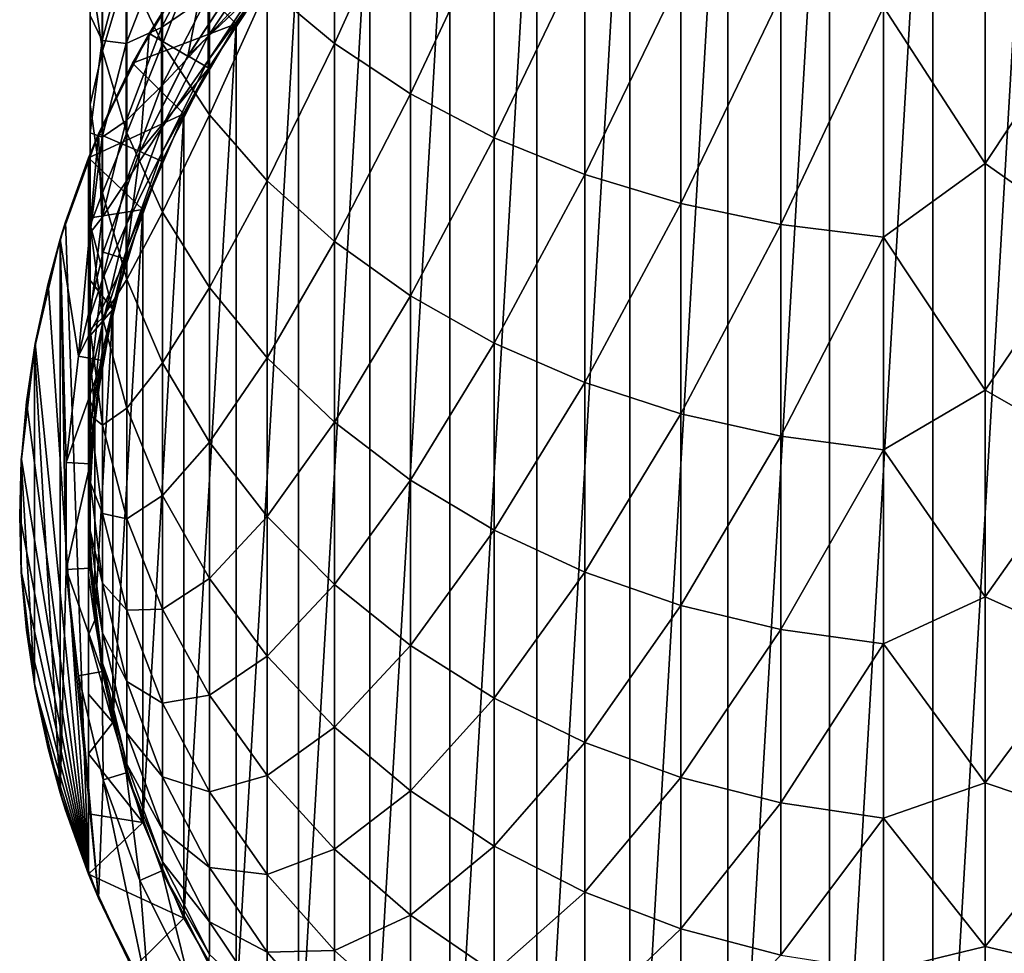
# Model space of a CAD drawing. Header units: metres. Extents: x -109 to 109, y -315 to 32.
# Tile 2 of 256: x -14 to 0, y -307 to -294. Entities that reach past the tile are written whole.
import ezdxf

# ---------------------------------------------------------------- set-up
doc = ezdxf.new("R2010")
doc.units = ezdxf.units.M
doc.layers.add('solid_K244242000C74_AAA', color=7, linetype='CONTINUOUS')

msp = doc.modelspace()

# ---------------------------------------------------------------- linework, layer by layer
at = {"layer": 'solid_K244242000C74_AAA'}
for points in [[(-0.755979, -288.022675, 275.800659), (-0.755979, -313.978668, 275.800659), (-2.257326, -313.803162, 275.800659)], [(-2.257326, -288.198151, 275.800659), (-0.755979, -288.022675, 275.800659), (-2.257326, -313.803162, 275.800659)], [(0.755979, -288.022675, 275.800659), (0.755979, -313.978668, 275.800659), (-0.755979, -313.978668, 275.800659)], [(-0.755979, -288.022675, 275.800659), (0.755979, -288.022675, 275.800659), (-0.755979, -313.978668, 275.800659)], [(-2.257326, -288.198151, 275.800659), (-2.257326, -313.803162, 275.800659), (-3.728525, -313.454498, 275.800659)], [(-3.728525, -288.546844, 275.800659), (-2.257326, -288.198151, 275.800659), (-3.728525, -313.454498, 275.800659)], [(-3.728525, -288.546844, 275.800659), (-3.728525, -313.454498, 275.800659), (-5.148944, -312.9375, 275.800659)], [(-5.148944, -289.063812, 275.800659), (-3.728525, -288.546844, 275.800659), (-5.148944, -312.9375, 275.800659)], [(-5.148944, -289.063812, 275.800659), (-5.148944, -312.9375, 275.800659), (-6.500063, -312.258942, 275.800659)], [(-6.500063, -289.742371, 275.800659), (-5.148944, -289.063812, 275.800659), (-6.500063, -312.258942, 275.800659)], [(-6.500063, -289.742371, 275.800659), (-6.500063, -312.258942, 275.800659), (-7.762985, -311.428314, 275.800659)], [(-7.762985, -290.572998, 275.800659), (-6.500063, -289.742371, 275.800659), (-7.762985, -311.428314, 275.800659)], [(-7.762985, -290.572998, 275.800659), (-7.762985, -311.428314, 275.800659), (-8.921181, -310.456482, 275.800659)], [(-8.921181, -291.544861, 275.800659), (-7.762985, -290.572998, 275.800659), (-8.921181, -310.456482, 275.800659)], [(-10.41132, -293.325226, 347.825226), (-9.436111, -294.143433, 348.643433), (-9.436111, -291.033203, 351.518494)], [(-9.436111, -291.033203, 351.518494), (-9.436111, -294.143433, 348.643433), (-8.333041, -291.706024, 352.306274)], [(-12.447337, -293.070587, 342.161377), (-11.927203, -294.151184, 343.08429), (-11.927203, -291.477081, 345.977081)], [(-11.927203, -291.477081, 345.977081), (-11.927203, -294.151184, 343.08429), (-11.245451, -292.432404, 346.932404)], [(-8.921181, -291.544861, 275.800659), (-8.921181, -310.456482, 275.800659), (-9.958525, -309.356964, 275.800659)], [(-9.958525, -292.644379, 275.800659), (-8.921181, -291.544861, 275.800659), (-9.958525, -309.356964, 275.800659)], [(-9.436111, -294.143433, 348.643433), (-8.333041, -294.875977, 349.375977), (-8.333041, -291.706024, 352.306274)], [(-8.333041, -291.706024, 352.306274), (-8.333041, -294.875977, 349.375977), (-7.117056, -292.291016, 352.991211)], [(-12.976848, -293.033844, 337.40683), (-12.798806, -294.249603, 338.290131), (-12.798806, -291.951355, 341.205444)], [(-12.798806, -291.951355, 341.205444), (-12.798806, -294.249603, 338.290131), (-12.447337, -293.070587, 342.161377)], [(-8.333041, -294.875977, 349.375977), (-7.117056, -295.512909, 350.012909), (-7.117056, -292.291016, 352.991211)], [(-7.117056, -292.291016, 352.991211), (-7.117056, -295.512909, 350.012909), (-5.804632, -292.780273, 353.564056)], [(-11.927203, -294.151184, 343.08429), (-11.245451, -295.178497, 343.9617), (-11.245451, -292.432404, 346.932404)], [(-11.245451, -292.432404, 346.932404), (-11.245451, -295.178497, 343.9617), (-10.41132, -293.325226, 347.825226)], [(-1.471642, -293.61438, 354.54068), (0, -295.887238, 352.608398), (0, -292.338257, 355.706635)], [(1.509208, -293.611572, 354.537384), (0, -292.338257, 355.706635), (0, -295.887238, 352.608398)], [(-12.80538, -292.458679, 332.842163), (-12.80538, -294.099182, 329.912811), (-12.979049, -293.740417, 333.627625)], [(-12.458194, -292.786804, 329.244141), (-12.80538, -294.099182, 329.912811), (-12.80538, -292.458679, 332.842163)], [(-11.561482, -294.325745, 304.800659), (-11.229741, -292.640472, 304.800659), (-12.124412, -294.000793, 304.800659)], [(-11.580554, -293.133606, 276.378021), (-12.124412, -294.000793, 304.800659), (-11.229741, -292.640472, 304.800659)], [(-11.264376, -292.626312, 322.401062), (-11.942195, -293.913086, 322.819153), (-11.942195, -292.829712, 325.755737)], [(-11.264376, -292.626312, 322.401062), (-11.264376, -293.447113, 319.490753), (-11.942195, -293.913086, 322.819153)], [(-11.580554, -293.133606, 276.378021), (-9.958525, -292.644379, 275.800659), (-10.861359, -293.857086, 275.800659)], [(-11.561482, -294.325745, 304.800659), (-10.70826, -293.028503, 304.800659), (-11.229741, -292.640472, 304.800659)], [(-9.958525, -292.644379, 275.800659), (-9.958525, -309.356964, 275.800659), (-10.861359, -308.144226, 275.800659)], [(-10.861359, -293.857086, 275.800659), (-9.958525, -292.644379, 275.800659), (-10.861359, -308.144226, 275.800659)], [(-12.458194, -292.786804, 329.244141), (-12.458194, -294.144012, 326.30014), (-12.80538, -294.099182, 329.912811)], [(-11.942195, -292.829712, 325.755737), (-12.458194, -294.144012, 326.30014), (-12.458194, -292.786804, 329.244141)], [(-11.942195, -292.829712, 325.755737), (-11.942195, -293.913086, 322.819153), (-12.458194, -294.144012, 326.30014)], [(-10.433921, -292.787537, 316.327118), (-11.264376, -294.037018, 316.525024), (-11.264376, -293.447113, 319.490753)], [(-10.433921, -292.787537, 316.327118), (-10.433921, -293.131287, 313.422913), (-11.264376, -294.037018, 316.525024)], [(-7.117056, -295.512909, 350.012909), (-5.804632, -296.045624, 350.545624), (-5.804632, -292.780273, 353.564056)], [(-5.804632, -292.780273, 353.564056), (-5.804632, -296.045624, 350.545624), (-4.413554, -293.167175, 354.017059)], [(-12.979049, -293.740417, 333.627625), (-12.976848, -295.030701, 334.418304), (-12.976848, -293.033844, 337.40683)], [(-12.976848, -293.033844, 337.40683), (-12.976848, -295.030701, 334.418304), (-12.798806, -294.249603, 338.290131)], [(-12.798806, -294.249603, 338.290131), (-12.447337, -295.440369, 339.155304), (-12.447337, -293.070587, 342.161377)], [(-12.447337, -293.070587, 342.161377), (-12.447337, -295.440369, 339.155304), (-11.927203, -294.151184, 343.08429)], [(-12.36266, -294.430695, 276.378021), (-11.580554, -293.133606, 276.378021), (-10.861359, -293.857086, 275.800659)], [(-12.36266, -294.430695, 276.378021), (-12.124412, -294.000793, 304.800659), (-11.580554, -293.133606, 276.378021)], [(-11.561391, -294.325592, 301.800659), (-10.70826, -293.028503, 304.800659), (-11.561482, -294.325745, 304.800659)], [(-10.708258, -293.028473, 301.800659), (-11.561391, -294.325592, 301.800659), (-10.427602, -293.23761, 301.450653)], [(-10.708258, -293.028473, 301.800659), (-10.70826, -293.028503, 304.800659), (-11.561391, -294.325592, 301.800659)], [(-10.433921, -293.131287, 313.422913), (-11.264376, -294.392426, 313.522156), (-11.264376, -294.037018, 316.525024)], [(-10.433921, -293.131287, 313.422913), (-10.433921, -293.246094, 310.500671), (-11.264376, -294.392426, 313.522156)], [(-5.804632, -296.045624, 350.545624), (-4.413554, -296.466858, 350.966858), (-4.413554, -293.167175, 354.017059)], [(-4.413554, -293.167175, 354.017059), (-4.413554, -296.466858, 350.966858), (-2.96267, -293.446472, 354.344086)], [(-11.561391, -294.325592, 301.800659), (-11.25833, -294.500671, 301.450653), (-10.427602, -293.23761, 301.450653)], [(-10.433921, -293.246094, 310.500671), (-11.264376, -294.511139, 310.500671), (-11.264376, -294.392426, 313.522156)], [(-11.25833, -294.500671, 301.450653), (-11.264376, -294.511139, 310.500671), (-10.433921, -293.246094, 310.500671)], [(-10.427602, -293.23761, 301.450653), (-11.25833, -294.500671, 301.450653), (-10.433921, -293.246094, 310.500671)], [(-11.264376, -293.447113, 319.490753), (-11.942195, -294.762695, 319.80661), (-11.942195, -293.913086, 322.819153)], [(-11.264376, -293.447113, 319.490753), (-11.264376, -294.037018, 316.525024), (-11.942195, -294.762695, 319.80661)], [(-11.245451, -295.178497, 343.9617), (-10.41132, -296.138611, 344.781708), (-10.41132, -293.325226, 347.825226)], [(-10.41132, -293.325226, 347.825226), (-10.41132, -296.138611, 344.781708), (-9.436111, -294.143433, 348.643433)], [(-4.413554, -296.466858, 350.966858), (-2.96267, -296.770966, 351.270966), (-2.96267, -293.446472, 354.344086)], [(-2.96267, -293.446472, 354.344086), (-2.96267, -296.770966, 351.270966), (-1.471642, -293.61438, 354.54068)], [(-2.96267, -296.770966, 351.270966), (-1.471642, -296.953766, 351.453766), (-1.471642, -293.61438, 354.54068)], [(-1.471642, -293.61438, 354.54068), (-1.471642, -296.953766, 351.453766), (0, -295.887238, 352.608398)], [(1.509208, -293.611572, 354.537384), (0, -295.887238, 352.608398), (1.509208, -296.950714, 351.450714)], [(-12.979049, -293.740417, 333.627625), (-12.979049, -295.438599, 330.595306), (-12.976848, -295.030701, 334.418304)], [(-12.80538, -294.099182, 329.912811), (-12.979049, -295.438599, 330.595306), (-12.979049, -293.740417, 333.627625)], [(-12.36266, -294.430695, 276.378021), (-10.861359, -293.857086, 275.800659), (-11.617196, -295.166229, 275.800659)], [(-10.861359, -293.857086, 275.800659), (-10.861359, -308.144226, 275.800659), (-11.617196, -306.835114, 275.800659)], [(-11.617196, -295.166229, 275.800659), (-10.861359, -293.857086, 275.800659), (-11.617196, -306.835114, 275.800659)], [(-12.258121, -295.71286, 304.800659), (-12.124412, -294.000793, 304.800659), (-12.854957, -295.455414, 304.800659)], [(-12.36266, -294.430695, 276.378021), (-12.854957, -295.455414, 304.800659), (-12.124412, -294.000793, 304.800659)], [(-11.942195, -293.913086, 322.819153), (-12.458194, -295.266022, 323.258759), (-12.458194, -294.144012, 326.30014)], [(-11.942195, -293.913086, 322.819153), (-11.942195, -294.762695, 319.80661), (-12.458194, -295.266022, 323.258759)], [(-12.258121, -295.71286, 304.800659), (-11.561482, -294.325745, 304.800659), (-12.124412, -294.000793, 304.800659)], [(-12.80538, -294.099182, 329.912811), (-12.80538, -295.504791, 326.8638), (-12.979049, -295.438599, 330.595306)], [(-12.458194, -294.144012, 326.30014), (-12.80538, -295.504791, 326.8638), (-12.80538, -294.099182, 329.912811)], [(-12.458194, -294.144012, 326.30014), (-12.458194, -295.266022, 323.258759), (-12.80538, -295.504791, 326.8638)], [(-12.447337, -295.440369, 339.155304), (-11.927203, -296.590057, 339.99057), (-11.927203, -294.151184, 343.08429)], [(-11.264376, -294.037018, 316.525024), (-11.942195, -295.373352, 316.736694), (-11.942195, -294.762695, 319.80661)], [(-11.264376, -294.037018, 316.525024), (-11.264376, -294.392426, 313.522156), (-11.942195, -295.373352, 316.736694)], [(-11.927203, -294.151184, 343.08429), (-11.927203, -296.590057, 339.99057), (-11.245451, -295.178497, 343.9617)], [(-10.41132, -296.138611, 344.781708), (-9.436111, -297.018494, 345.533203), (-9.436111, -294.143433, 348.643433)], [(-9.436111, -294.143433, 348.643433), (-9.436111, -297.018494, 345.533203), (-8.333041, -294.875977, 349.375977)], [(-12.976848, -295.030701, 334.418304), (-12.798806, -296.312012, 335.203491), (-12.798806, -294.249603, 338.290131)], [(-12.798806, -294.249603, 338.290131), (-12.798806, -296.312012, 335.203491), (-12.447337, -295.440369, 339.155304)], [(-13, -295.804504, 276.378021), (-12.36266, -294.430695, 276.378021), (-11.617196, -295.166229, 275.800659)], [(-13, -295.804504, 276.378021), (-12.854957, -295.455414, 304.800659), (-12.36266, -294.430695, 276.378021)], [(-11.561391, -294.325592, 301.800659), (-12.258231, -295.713104, 301.800659), (-11.25833, -294.500671, 301.450653)], [(-11.561391, -294.325592, 301.800659), (-12.258121, -295.71286, 304.800659), (-12.258231, -295.713104, 301.800659)], [(-11.561391, -294.325592, 301.800659), (-11.561482, -294.325745, 304.800659), (-12.258121, -295.71286, 304.800659)], [(-11.264376, -294.392426, 313.522156), (-11.942195, -295.741241, 313.628326), (-11.942195, -295.373352, 316.736694)], [(-11.264376, -294.392426, 313.522156), (-11.264376, -294.511139, 310.500671), (-11.942195, -295.741241, 313.628326)], [(-12.258231, -295.713104, 301.800659), (-11.93681, -295.851624, 301.450653), (-11.25833, -294.500671, 301.450653)], [(-11.264376, -294.511139, 310.500671), (-11.942195, -295.864136, 310.500671), (-11.942195, -295.741241, 313.628326)], [(-11.93681, -295.851624, 301.450653), (-11.942195, -295.864136, 310.500671), (-11.264376, -294.511139, 310.500671)], [(-11.25833, -294.500671, 301.450653), (-11.93681, -295.851624, 301.450653), (-11.264376, -294.511139, 310.500671)], [(-11.942195, -294.762695, 319.80661), (-12.458194, -296.145966, 320.138702), (-12.458194, -295.266022, 323.258759)], [(-11.942195, -294.762695, 319.80661), (-11.942195, -295.373352, 316.736694), (-12.458194, -296.145966, 320.138702)], [(-9.436111, -297.018494, 345.533203), (-8.333041, -297.806274, 346.206024), (-8.333041, -294.875977, 349.375977)], [(-8.333041, -294.875977, 349.375977), (-8.333041, -297.806274, 346.206024), (-7.117056, -295.512909, 350.012909)], [(-13, -295.804504, 276.378021), (-11.617196, -295.166229, 275.800659), (-12.216003, -296.554443, 275.800659)], [(-12.979049, -295.438599, 330.595306), (-12.976848, -296.786957, 331.282318), (-12.976848, -295.030701, 334.418304)], [(-12.976848, -295.030701, 334.418304), (-12.976848, -296.786957, 331.282318), (-12.798806, -296.312012, 335.203491)], [(-11.617196, -295.166229, 275.800659), (-11.617196, -306.835114, 275.800659), (-12.216003, -305.446899, 275.800659)], [(-12.216003, -296.554443, 275.800659), (-11.617196, -295.166229, 275.800659), (-12.216003, -305.446899, 275.800659)], [(-12.458194, -295.266022, 323.258759), (-12.80538, -296.66684, 323.713898), (-12.80538, -295.504791, 326.8638)], [(-12.458194, -295.266022, 323.258759), (-12.458194, -296.145966, 320.138702), (-12.80538, -296.66684, 323.713898)], [(-11.927203, -296.590057, 339.99057), (-11.245451, -297.683044, 340.784698), (-11.245451, -295.178497, 343.9617)], [(-11.245451, -295.178497, 343.9617), (-11.245451, -297.683044, 340.784698), (-10.41132, -296.138611, 344.781708)], [(-12.979049, -295.438599, 330.595306), (-12.979049, -296.893646, 327.439087), (-12.976848, -296.786957, 331.282318)], [(-12.80538, -295.504791, 326.8638), (-12.979049, -296.893646, 327.439087), (-12.979049, -295.438599, 330.595306)], [(-12.798806, -296.312012, 335.203491), (-12.447337, -297.567017, 335.972565), (-12.447337, -295.440369, 339.155304)], [(-11.942195, -295.373352, 316.736694), (-12.458194, -296.778412, 316.959229), (-12.458194, -296.145966, 320.138702)], [(-11.942195, -295.373352, 316.736694), (-11.942195, -295.741241, 313.628326), (-12.458194, -296.778412, 316.959229)], [(-12.447337, -295.440369, 339.155304), (-12.447337, -297.567017, 335.972565), (-11.927203, -296.590057, 339.99057)], [(-13.147181, -298.682434, 304.800659), (-12.854957, -295.455414, 304.800659), (-13.411882, -296.985535, 304.800659)], [(-13.333325, -296.731628, 281.377991), (-13.411882, -296.985535, 304.800659), (-12.854957, -295.455414, 304.800659)], [(-13, -295.804504, 280.800659), (-13.333325, -296.731628, 281.377991), (-12.854957, -295.455414, 304.800659)], [(-13.147181, -298.682434, 304.800659), (-12.789154, -297.171844, 304.800659), (-12.854957, -295.455414, 304.800659)], [(-13, -295.804504, 280.800659), (-12.854957, -295.455414, 304.800659), (-13, -295.804504, 276.378021)], [(-12.80538, -295.504791, 326.8638), (-12.80538, -296.66684, 323.713898), (-12.979049, -296.893646, 327.439087)], [(-12.789154, -297.171844, 304.800659), (-12.258121, -295.71286, 304.800659), (-12.854957, -295.455414, 304.800659)], [(-8.333041, -297.806274, 346.206024), (-7.117056, -298.491211, 346.791016), (-7.117056, -295.512909, 350.012909)], [(-7.117056, -295.512909, 350.012909), (-7.117056, -298.491211, 346.791016), (-5.804632, -296.045624, 350.545624)], [(-12.258231, -295.713104, 301.800659), (-12.789186, -297.171936, 301.800659), (-12.453864, -297.272217, 301.450653)], [(-12.258231, -295.713104, 301.800659), (-12.789154, -297.171844, 304.800659), (-12.789186, -297.171936, 301.800659)], [(-12.258231, -295.713104, 301.800659), (-12.258121, -295.71286, 304.800659), (-12.789154, -297.171844, 304.800659)], [(-12.258231, -295.713104, 301.800659), (-12.453864, -297.272217, 301.450653), (-11.93681, -295.851624, 301.450653)], [(-13, -295.804504, 280.800659), (-13, -306.196808, 280.800659), (-13.333325, -296.731628, 281.377991)], [(-13, -295.804504, 280.800659), (-13, -300.137115, 275.8172), (-13, -301.000671, 275.800659)], [(-13, -301.863708, 275.8172), (-13, -295.804504, 280.800659), (-13, -301.000671, 275.800659)], [(-13, -296.67923, 276.204498), (-13, -295.804504, 276.378021), (-12.216003, -296.554443, 275.800659)], [(-13, -295.804504, 280.800659), (-13, -295.804504, 276.378021), (-13, -296.67923, 276.204498)], [(-13, -295.804504, 280.800659), (-13, -296.67923, 276.204498), (-13, -297.546936, 276.061035)], [(-13, -295.804504, 280.800659), (-13, -297.546936, 276.061035), (-13, -298.41098, 275.948151)], [(-13, -295.804504, 280.800659), (-13, -298.41098, 275.948151), (-13, -299.274078, 275.866577)], [(-13, -295.804504, 280.800659), (-13, -299.274078, 275.866577), (-13, -300.137115, 275.8172)], [(-13, -306.196808, 276.378021), (-13, -306.196808, 280.800659), (-13, -295.804504, 280.800659)], [(-13, -305.321198, 276.204315), (-13, -306.196808, 276.378021), (-13, -295.804504, 280.800659)], [(-13, -302.725464, 275.866425), (-13, -295.804504, 280.800659), (-13, -301.863708, 275.8172)], [(-13, -303.587646, 275.947845), (-13, -295.804504, 280.800659), (-13, -302.725464, 275.866425)], [(-13, -304.45224, 276.060699), (-13, -295.804504, 280.800659), (-13, -303.587646, 275.947845)], [(-13, -305.321198, 276.204315), (-13, -295.804504, 280.800659), (-13, -304.45224, 276.060699)], [(-11.942195, -295.741241, 313.628326), (-12.458194, -297.159454, 313.739929), (-12.458194, -296.778412, 316.959229)], [(-11.942195, -295.741241, 313.628326), (-11.942195, -295.864136, 310.500671), (-12.458194, -297.159454, 313.739929)], [(-11.942195, -295.864136, 310.500671), (-12.458194, -297.286713, 310.500671), (-12.458194, -297.159454, 313.739929)], [(-12.453864, -297.272217, 301.450653), (-12.458194, -297.286713, 310.500671), (-11.942195, -295.864136, 310.500671)], [(-11.93681, -295.851624, 301.450653), (-12.453864, -297.272217, 301.450653), (-11.942195, -295.864136, 310.500671)], [(-1.471642, -296.953766, 351.453766), (0, -299.173065, 349.232361), (0, -295.887238, 352.608398)], [(1.509208, -296.950714, 351.450714), (0, -295.887238, 352.608398), (0, -299.173065, 349.232361)], [(-12.458194, -296.145966, 320.138702), (-12.80538, -297.578186, 320.482544), (-12.80538, -296.66684, 323.713898)], [(-12.458194, -296.145966, 320.138702), (-12.458194, -296.778412, 316.959229), (-12.80538, -297.578186, 320.482544)], [(-11.245451, -297.683044, 340.784698), (-10.41132, -298.704529, 341.526825), (-10.41132, -296.138611, 344.781708)], [(-10.41132, -296.138611, 344.781708), (-10.41132, -298.704529, 341.526825), (-9.436111, -297.018494, 345.533203)], [(-7.117056, -298.491211, 346.791016), (-5.804632, -299.064056, 347.280273), (-5.804632, -296.045624, 350.545624)], [(-5.804632, -296.045624, 350.545624), (-5.804632, -299.064056, 347.280273), (-4.413554, -296.466858, 350.966858)], [(-12.976848, -296.786957, 331.282318), (-12.798806, -298.125916, 331.964539), (-12.798806, -296.312012, 335.203491)], [(-12.798806, -296.312012, 335.203491), (-12.798806, -298.125916, 331.964539), (-12.447337, -297.567017, 335.972565)], [(-13, -296.67923, 276.204498), (-12.216003, -296.554443, 275.800659), (-12.649575, -298.002625, 275.800659)], [(-12.216003, -296.554443, 275.800659), (-12.216003, -305.446899, 275.800659), (-12.649575, -303.998718, 275.800659)], [(-12.649575, -298.002625, 275.800659), (-12.216003, -296.554443, 275.800659), (-12.649575, -303.998718, 275.800659)], [(-12.447337, -297.567017, 335.972565), (-11.927203, -298.778687, 336.715057), (-11.927203, -296.590057, 339.99057)], [(-11.927203, -296.590057, 339.99057), (-11.927203, -298.778687, 336.715057), (-11.245451, -297.683044, 340.784698)], [(-5.804632, -299.064056, 347.280273), (-4.413554, -299.517059, 347.667175), (-4.413554, -296.466858, 350.966858)], [(-4.413554, -296.466858, 350.966858), (-4.413554, -299.517059, 347.667175), (-2.96267, -296.770966, 351.270966)], [(-13.333325, -296.731628, 281.377991), (-13.587546, -297.627563, 281.818329), (-13.411882, -296.985535, 304.800659)], [(-13.333325, -296.731628, 281.377991), (-13, -306.196808, 280.800659), (-13.587546, -297.627563, 281.818329)], [(-13, -297.546936, 276.061035), (-13, -296.67923, 276.204498), (-12.649575, -298.002625, 275.800659)], [(-12.80538, -296.66684, 323.713898), (-12.979049, -298.096558, 324.178436), (-12.979049, -296.893646, 327.439087)], [(-12.80538, -296.66684, 323.713898), (-12.80538, -297.578186, 320.482544), (-12.979049, -298.096558, 324.178436)], [(-12.979049, -296.893646, 327.439087), (-12.976848, -298.291718, 328.018188), (-12.976848, -296.786957, 331.282318)], [(-12.976848, -296.786957, 331.282318), (-12.976848, -298.291718, 328.018188), (-12.798806, -298.125916, 331.964539)], [(-12.458194, -296.778412, 316.959229), (-12.80538, -298.233185, 317.189636), (-12.80538, -297.578186, 320.482544)], [(-12.458194, -296.778412, 316.959229), (-12.458194, -297.159454, 313.739929), (-12.80538, -298.233185, 317.189636)], [(-4.413554, -299.517059, 347.667175), (-2.96267, -299.844086, 347.946472), (-2.96267, -296.770966, 351.270966)], [(-2.96267, -296.770966, 351.270966), (-2.96267, -299.844086, 347.946472), (-1.471642, -296.953766, 351.453766)], [(-13.411882, -296.985535, 304.800659), (-13.78727, -298.569427, 304.800659), (-13.411882, -305.015778, 304.800659)], [(-13.774105, -298.49585, 282.141449), (-13.78727, -298.569427, 304.800659), (-13.411882, -296.985535, 304.800659)], [(-13.587546, -297.627563, 281.818329), (-13.774105, -298.49585, 282.141449), (-13.411882, -296.985535, 304.800659)], [(-13.327413, -301.776703, 304.800659), (-13.411882, -296.985535, 304.800659), (-13.411882, -305.015778, 304.800659)], [(-13.327413, -300.224609, 304.800659), (-13.147181, -298.682434, 304.800659), (-13.411882, -296.985535, 304.800659)], [(-13.327413, -301.776703, 304.800659), (-13.327413, -300.224609, 304.800659), (-13.411882, -296.985535, 304.800659)], [(-12.979049, -296.893646, 327.439087), (-12.979049, -298.096558, 324.178436), (-12.976848, -298.291718, 328.018188)], [(-10.41132, -298.704529, 341.526825), (-9.436111, -299.640686, 342.207001), (-9.436111, -297.018494, 345.533203)], [(-9.436111, -297.018494, 345.533203), (-9.436111, -299.640686, 342.207001), (-8.333041, -297.806274, 346.206024)], [(-2.96267, -299.844086, 347.946472), (-1.471642, -300.04068, 348.11438), (-1.471642, -296.953766, 351.453766)], [(-1.471642, -296.953766, 351.453766), (-1.471642, -300.04068, 348.11438), (0, -299.173065, 349.232361)], [(1.509208, -296.950714, 351.450714), (0, -299.173065, 349.232361), (1.509208, -300.037384, 348.111572)], [(-12.458194, -297.159454, 313.739929), (-12.80538, -298.627808, 313.855499), (-12.80538, -298.233185, 317.189636)], [(-12.458194, -297.159454, 313.739929), (-12.458194, -297.286713, 310.500671), (-12.80538, -298.627808, 313.855499)], [(-12.789186, -297.171936, 301.800659), (-12.789154, -297.171844, 304.800659), (-13.147181, -298.682434, 304.800659)], [(-12.789186, -297.171936, 301.800659), (-13.147181, -298.682434, 304.800659), (-13.147161, -298.682343, 301.800659)], [(-12.789186, -297.171936, 301.800659), (-13.147161, -298.682343, 301.800659), (-12.453864, -297.272217, 301.450653)], [(-13.147161, -298.682343, 301.800659), (-12.802501, -298.743225, 301.450653), (-12.453864, -297.272217, 301.450653)], [(-12.458194, -297.286713, 310.500671), (-12.802501, -298.743225, 310.500671), (-12.80538, -298.627808, 313.855499)], [(-12.453864, -297.272217, 301.450653), (-12.802501, -298.743225, 301.450653), (-12.458194, -297.286713, 310.500671)], [(-12.802501, -298.743225, 301.450653), (-12.802501, -298.743225, 310.500671), (-12.458194, -297.286713, 310.500671)], [(-13, -298.41098, 275.948151), (-13, -297.546936, 276.061035), (-12.649575, -298.002625, 275.800659)], [(-12.80538, -297.578186, 320.482544), (-12.979049, -299.039948, 320.833466), (-12.979049, -298.096558, 324.178436)], [(-12.80538, -297.578186, 320.482544), (-12.80538, -298.233185, 317.189636), (-12.979049, -299.039948, 320.833466)], [(-12.798806, -298.125916, 331.964539), (-12.447337, -299.437378, 332.632782), (-12.447337, -297.567017, 335.972565)], [(-12.447337, -297.567017, 335.972565), (-12.447337, -299.437378, 332.632782), (-11.927203, -298.778687, 336.715057)], [(-13.587546, -297.627563, 281.818329), (-13, -306.196808, 280.800659), (-13.774105, -298.49585, 282.141449)], [(-11.927203, -298.778687, 336.715057), (-11.245451, -299.930603, 337.420959), (-11.245451, -297.683044, 340.784698)], [(-11.245451, -297.683044, 340.784698), (-11.245451, -299.930603, 337.420959), (-10.41132, -298.704529, 341.526825)], [(-9.436111, -299.640686, 342.207001), (-8.333041, -300.47879, 342.815918), (-8.333041, -297.806274, 346.206024)], [(-8.333041, -297.806274, 346.206024), (-8.333041, -300.47879, 342.815918), (-7.117056, -298.491211, 346.791016)], [(-13, -298.41098, 275.948151), (-12.649575, -298.002625, 275.800659), (-12.912088, -299.491455, 275.800659)], [(-12.649575, -298.002625, 275.800659), (-12.649575, -303.998718, 275.800659), (-12.912088, -302.509857, 275.800659)], [(-12.912088, -299.491455, 275.800659), (-12.649575, -298.002625, 275.800659), (-12.912088, -302.509857, 275.800659)], [(-12.979049, -298.096558, 324.178436), (-12.976848, -299.535767, 324.646088), (-12.976848, -298.291718, 328.018188)], [(-12.979049, -298.096558, 324.178436), (-12.979049, -299.039948, 320.833466), (-12.976848, -299.535767, 324.646088)], [(-12.976848, -298.291718, 328.018188), (-12.798806, -299.680084, 328.593292), (-12.798806, -298.125916, 331.964539)], [(-12.798806, -298.125916, 331.964539), (-12.798806, -299.680084, 328.593292), (-12.447337, -299.437378, 332.632782)], [(-12.80538, -298.233185, 317.189636), (-12.979049, -299.717957, 317.424805), (-12.979049, -299.039948, 320.833466)], [(-12.80538, -298.233185, 317.189636), (-12.80538, -298.627808, 313.855499), (-12.979049, -299.717957, 317.424805)], [(-12.976848, -298.291718, 328.018188), (-12.976848, -299.535767, 324.646088), (-12.798806, -299.680084, 328.593292)], [(-13, -299.274078, 275.866577), (-13, -298.41098, 275.948151), (-12.912088, -299.491455, 275.800659)], [(-13.78727, -298.569427, 304.800659), (-13.976313, -300.186615, 304.800659), (-13.78727, -303.431915, 304.800659)], [(-13.97567, -300.175598, 282.49057), (-13.976313, -300.186615, 304.800659), (-13.78727, -298.569427, 304.800659)], [(-13.90158, -299.343231, 282.362244), (-13.97567, -300.175598, 282.49057), (-13.78727, -298.569427, 304.800659)], [(-13.774105, -298.49585, 282.141449), (-13.90158, -299.343231, 282.362244), (-13.78727, -298.569427, 304.800659)], [(-13.774105, -298.49585, 282.141449), (-13, -306.196808, 280.800659), (-13.90158, -299.343231, 282.362244)], [(-13.78727, -298.569427, 304.800659), (-13.78727, -303.431915, 304.800659), (-13.411882, -305.015778, 304.800659)], [(-8.333041, -300.47879, 342.815918), (-7.117056, -301.20752, 343.345367), (-7.117056, -298.491211, 346.791016)], [(-7.117056, -298.491211, 346.791016), (-7.117056, -301.20752, 343.345367), (-5.804632, -299.064056, 347.280273)], [(-13.327407, -300.224304, 301.800659), (-13.147181, -298.682434, 304.800659), (-13.327413, -300.224609, 304.800659)], [(-13.147161, -298.682343, 301.800659), (-13.327407, -300.224304, 301.800659), (-12.802501, -298.743225, 301.450653)], [(-13.147161, -298.682343, 301.800659), (-13.147181, -298.682434, 304.800659), (-13.327407, -300.224304, 301.800659)], [(-12.80538, -298.627808, 313.855499), (-12.979049, -300.126465, 313.97345), (-12.979049, -299.717957, 317.424805)], [(-12.80538, -298.627808, 313.855499), (-12.80538, -298.759613, 310.500671), (-12.979049, -300.126465, 313.97345)], [(-12.802501, -298.743225, 310.500671), (-12.80538, -298.759613, 310.500671), (-12.80538, -298.627808, 313.855499)], [(-11.245451, -299.930603, 337.420959), (-10.41132, -301.007172, 338.080688), (-10.41132, -298.704529, 341.526825)], [(-10.41132, -298.704529, 341.526825), (-10.41132, -301.007172, 338.080688), (-9.436111, -299.640686, 342.207001)], [(-13.327407, -300.224304, 301.800659), (-12.978006, -300.244781, 301.450653), (-12.802501, -298.743225, 301.450653)], [(-12.80538, -298.759613, 310.500671), (-12.978006, -300.244781, 310.500671), (-12.979049, -300.126465, 313.97345)], [(-12.978006, -300.244781, 301.450653), (-12.80538, -298.759613, 310.500671), (-12.802501, -298.743225, 310.500671)], [(-12.802501, -298.743225, 301.450653), (-12.978006, -300.244781, 301.450653), (-12.802501, -298.743225, 310.500671)], [(-12.978006, -300.244781, 301.450653), (-12.978006, -300.244781, 310.500671), (-12.80538, -298.759613, 310.500671)], [(-12.447337, -299.437378, 332.632782), (-11.927203, -300.703583, 333.277924), (-11.927203, -298.778687, 336.715057)], [(-11.927203, -298.778687, 336.715057), (-11.927203, -300.703583, 333.277924), (-11.245451, -299.930603, 337.420959)], [(-12.979049, -299.039948, 320.833466), (-12.976848, -300.511383, 321.186737), (-12.976848, -299.535767, 324.646088)], [(-12.979049, -299.039948, 320.833466), (-12.979049, -299.717957, 317.424805), (-12.976848, -300.511383, 321.186737)], [(-7.117056, -301.20752, 343.345367), (-5.804632, -301.817017, 343.788177), (-5.804632, -299.064056, 347.280273)], [(-5.804632, -299.064056, 347.280273), (-5.804632, -301.817017, 343.788177), (-4.413554, -299.517059, 347.667175)], [(-13, -300.137115, 275.8172), (-13, -299.274078, 275.866577), (-12.912088, -299.491455, 275.800659)], [(-1.471642, -300.04068, 348.11438), (0, -302.174072, 345.600769), (0, -299.173065, 349.232361)], [(1.509208, -300.037384, 348.111572), (0, -299.173065, 349.232361), (0, -302.174072, 345.600769)], [(-13.90158, -299.343231, 282.362244), (-13, -306.196808, 280.800659), (-13.97567, -300.175598, 282.49057)], [(-12.798806, -299.680084, 328.593292), (-12.447337, -301.039948, 329.156555), (-12.447337, -299.437378, 332.632782)], [(-12.447337, -299.437378, 332.632782), (-12.447337, -301.039948, 329.156555), (-11.927203, -300.703583, 333.277924)], [(-12.912088, -299.491455, 275.800659), (-12.912088, -302.509857, 275.800659), (-13, -301.000671, 275.800659)], [(-13, -300.137115, 275.8172), (-12.912088, -299.491455, 275.800659), (-13, -301.000671, 275.800659)], [(-12.976848, -299.535767, 324.646088), (-12.798806, -300.964966, 325.110443), (-12.798806, -299.680084, 328.593292)], [(-12.976848, -299.535767, 324.646088), (-12.976848, -300.511383, 321.186737), (-12.798806, -300.964966, 325.110443)], [(-5.804632, -301.817017, 343.788177), (-4.413554, -302.298981, 344.138367), (-4.413554, -299.517059, 347.667175)], [(-4.413554, -299.517059, 347.667175), (-4.413554, -302.298981, 344.138367), (-2.96267, -299.844086, 347.946472)], [(-12.979049, -299.717957, 317.424805), (-12.976848, -301.212616, 317.66153), (-12.976848, -300.511383, 321.186737)], [(-12.979049, -299.717957, 317.424805), (-12.979049, -300.126465, 313.97345), (-12.976848, -301.212616, 317.66153)], [(-12.798806, -299.680084, 328.593292), (-12.798806, -300.964966, 325.110443), (-12.447337, -301.039948, 329.156555)], [(-10.41132, -301.007172, 338.080688), (-9.436111, -301.993805, 338.685303), (-9.436111, -299.640686, 342.207001)], [(-9.436111, -299.640686, 342.207001), (-9.436111, -301.993805, 338.685303), (-8.333041, -300.47879, 342.815918)], [(-4.413554, -302.298981, 344.138367), (-2.96267, -302.646881, 344.391144), (-2.96267, -299.844086, 347.946472)], [(-2.96267, -299.844086, 347.946472), (-2.96267, -302.646881, 344.391144), (-1.471642, -300.04068, 348.11438)], [(-11.927203, -300.703583, 333.277924), (-11.245451, -301.907318, 333.891266), (-11.245451, -299.930603, 337.420959)], [(-11.245451, -299.930603, 337.420959), (-11.245451, -301.907318, 333.891266), (-10.41132, -301.007172, 338.080688)], [(-12.979049, -300.126465, 313.97345), (-12.976848, -301.635071, 314.092163), (-12.976848, -301.212616, 317.66153)], [(-12.979049, -300.126465, 313.97345), (-12.979049, -300.262909, 310.500671), (-12.976848, -301.635071, 314.092163)], [(-12.978006, -300.244781, 310.500671), (-12.979049, -300.262909, 310.500671), (-12.979049, -300.126465, 313.97345)], [(-2.96267, -302.646881, 344.391144), (-1.471642, -302.856049, 344.543091), (-1.471642, -300.04068, 348.11438)], [(-1.471642, -300.04068, 348.11438), (-1.471642, -302.856049, 344.543091), (0, -302.174072, 345.600769)], [(1.509208, -300.037384, 348.111572), (0, -302.174072, 345.600769), (1.509208, -302.852539, 344.540527)], [(-13.97567, -300.175598, 282.49057), (-14, -301.000671, 282.532715), (-13.976313, -300.186615, 304.800659)], [(-13.97567, -300.175598, 282.49057), (-13, -306.196808, 280.800659), (-14, -301.000671, 282.532715)], [(-14, -301.000671, 282.532715), (-13.976313, -301.814697, 304.800659), (-13.976313, -300.186615, 304.800659)], [(-13.976313, -300.186615, 304.800659), (-13.976313, -301.814697, 304.800659), (-13.78727, -303.431915, 304.800659)], [(-13.327407, -300.224304, 301.800659), (-13.327413, -300.224609, 304.800659), (-13.327413, -301.776703, 304.800659)], [(-13.327407, -300.224304, 301.800659), (-13.327413, -301.776703, 304.800659), (-13.327407, -301.777008, 301.800659)], [(-13.327407, -300.224304, 301.800659), (-13.327407, -301.777008, 301.800659), (-12.978006, -300.244781, 301.450653)], [(-13.327407, -301.777008, 301.800659), (-12.978006, -301.756561, 301.450653), (-12.978006, -300.244781, 301.450653)], [(-12.978006, -301.756561, 301.450653), (-12.979049, -300.262909, 310.500671), (-12.978006, -300.244781, 310.500671)], [(-12.979049, -300.262909, 310.500671), (-12.978006, -301.756561, 310.500671), (-12.976848, -301.635071, 314.092163)], [(-12.978006, -301.756561, 301.450653), (-12.978006, -301.756561, 310.500671), (-12.979049, -300.262909, 310.500671)], [(-12.978006, -300.244781, 301.450653), (-12.978006, -301.756561, 301.450653), (-12.978006, -300.244781, 310.500671)], [(-12.976848, -300.511383, 321.186737), (-12.798806, -301.972626, 321.537567), (-12.798806, -300.964966, 325.110443)], [(-12.976848, -300.511383, 321.186737), (-12.976848, -301.212616, 317.66153), (-12.798806, -301.972626, 321.537567)], [(-9.436111, -301.993805, 338.685303), (-8.333041, -302.877106, 339.226593), (-8.333041, -300.47879, 342.815918)], [(-8.333041, -300.47879, 342.815918), (-8.333041, -302.877106, 339.226593), (-7.117056, -301.20752, 343.345367)], [(-12.447337, -301.039948, 329.156555), (-11.927203, -302.352844, 329.700378), (-11.927203, -300.703583, 333.277924)], [(-11.927203, -300.703583, 333.277924), (-11.927203, -302.352844, 329.700378), (-11.245451, -301.907318, 333.891266)], [(-14, -301.000671, 282.532715), (-13.97567, -301.825745, 282.49057), (-13.976313, -301.814697, 304.800659)], [(-14, -301.000671, 282.532715), (-13, -306.196808, 280.800659), (-13.97567, -301.825745, 282.49057)], [(-13, -301.863708, 275.8172), (-13, -301.000671, 275.800659), (-12.912088, -302.509857, 275.800659)], [(-12.798806, -300.964966, 325.110443), (-12.447337, -302.364838, 325.565308), (-12.447337, -301.039948, 329.156555)], [(-12.798806, -300.964966, 325.110443), (-12.798806, -301.972626, 321.537567), (-12.447337, -302.364838, 325.565308)], [(-11.245451, -301.907318, 333.891266), (-10.41132, -303.032349, 334.464508), (-10.41132, -301.007172, 338.080688)], [(-10.41132, -301.007172, 338.080688), (-10.41132, -303.032349, 334.464508), (-9.436111, -301.993805, 338.685303)], [(-12.447337, -301.039948, 329.156555), (-12.447337, -302.364838, 325.565308), (-11.927203, -302.352844, 329.700378)], [(-12.976848, -301.212616, 317.66153), (-12.798806, -302.696869, 317.896606), (-12.798806, -301.972626, 321.537567)], [(-12.976848, -301.212616, 317.66153), (-12.976848, -301.635071, 314.092163), (-12.798806, -302.696869, 317.896606)], [(-8.333041, -302.877106, 339.226593), (-7.117056, -303.645142, 339.697235), (-7.117056, -301.20752, 343.345367)], [(-7.117056, -301.20752, 343.345367), (-7.117056, -303.645142, 339.697235), (-5.804632, -301.817017, 343.788177)], [(-12.978006, -301.756561, 310.500671), (-12.976848, -301.776184, 310.500671), (-12.976848, -301.635071, 314.092163)], [(-12.976848, -301.635071, 314.092163), (-12.798806, -303.133209, 314.210083), (-12.798806, -302.696869, 317.896606)], [(-12.976848, -301.635071, 314.092163), (-12.976848, -301.776184, 310.500671), (-12.798806, -303.133209, 314.210083)], [(-13.90158, -302.658112, 282.362244), (-13.78727, -303.431915, 304.800659), (-13.976313, -301.814697, 304.800659)], [(-13.97567, -301.825745, 282.49057), (-13.90158, -302.658112, 282.362244), (-13.976313, -301.814697, 304.800659)], [(-13.97567, -301.825745, 282.49057), (-13, -306.196808, 280.800659), (-13.90158, -302.658112, 282.362244)], [(-13.327413, -301.776703, 304.800659), (-13.411882, -305.015778, 304.800659), (-12.854957, -306.545929, 304.800659)], [(-13.147181, -303.318878, 304.800659), (-13.327413, -301.776703, 304.800659), (-12.854957, -306.545929, 304.800659)], [(-13.327407, -301.777008, 301.800659), (-13.327413, -301.776703, 304.800659), (-13.147181, -303.318878, 304.800659)], [(-13.327407, -301.777008, 301.800659), (-12.802501, -303.258087, 301.450653), (-12.978006, -301.756561, 301.450653)], [(-13.327407, -301.777008, 301.800659), (-13.147161, -303.319, 301.800659), (-12.802501, -303.258087, 301.450653)], [(-13.327407, -301.777008, 301.800659), (-13.147181, -303.318878, 304.800659), (-13.147161, -303.319, 301.800659)], [(-13, -302.725464, 275.866425), (-13, -301.863708, 275.8172), (-12.912088, -302.509857, 275.800659)], [(-12.802501, -303.258087, 301.450653), (-12.976848, -301.776184, 310.500671), (-12.978006, -301.756561, 310.500671)], [(-12.978006, -301.756561, 301.450653), (-12.802501, -303.258087, 301.450653), (-12.978006, -301.756561, 310.500671)], [(-12.976848, -301.776184, 310.500671), (-12.802501, -303.258087, 310.500671), (-12.798806, -303.133209, 314.210083)], [(-12.802501, -303.258087, 301.450653), (-12.802501, -303.258087, 310.500671), (-12.976848, -301.776184, 310.500671)], [(-7.117056, -303.645142, 339.697235), (-5.804632, -304.287476, 340.090851), (-5.804632, -301.817017, 343.788177)], [(-5.804632, -301.817017, 343.788177), (-5.804632, -304.287476, 340.090851), (-4.413554, -302.298981, 344.138367)], [(-12.798806, -301.972626, 321.537567), (-12.447337, -303.40387, 321.881165), (-12.447337, -302.364838, 325.565308)], [(-12.798806, -301.972626, 321.537567), (-12.798806, -302.696869, 317.896606), (-12.447337, -303.40387, 321.881165)], [(-11.927203, -302.352844, 329.700378), (-11.245451, -303.601013, 330.217377), (-11.245451, -301.907318, 333.891266)], [(-11.245451, -301.907318, 333.891266), (-11.245451, -303.601013, 330.217377), (-10.41132, -303.032349, 334.464508)], [(-10.41132, -303.032349, 334.464508), (-9.436111, -304.063354, 334.989838), (-9.436111, -301.993805, 338.685303)], [(-9.436111, -301.993805, 338.685303), (-9.436111, -304.063354, 334.989838), (-8.333041, -302.877106, 339.226593)], [(-5.804632, -304.287476, 340.090851), (-4.413554, -304.795441, 340.40213), (-4.413554, -302.298981, 344.138367)], [(-4.413554, -302.298981, 344.138367), (-4.413554, -304.795441, 340.40213), (-2.96267, -302.646881, 344.391144)], [(-1.471642, -302.856049, 344.543091), (0, -304.870422, 341.73761), (0, -302.174072, 345.600769)], [(1.509208, -302.852539, 344.540527), (0, -302.174072, 345.600769), (0, -304.870422, 341.73761)], [(-12.447337, -302.364838, 325.565308), (-11.927203, -303.71637, 326.004425), (-11.927203, -302.352844, 329.700378)], [(-12.447337, -302.364838, 325.565308), (-12.447337, -303.40387, 321.881165), (-11.927203, -303.71637, 326.004425)], [(-11.927203, -302.352844, 329.700378), (-11.927203, -303.71637, 326.004425), (-11.245451, -303.601013, 330.217377)], [(-13, -302.725464, 275.866425), (-12.912088, -302.509857, 275.800659), (-12.649575, -303.998718, 275.800659)], [(-13.90158, -302.658112, 282.362244), (-13.774105, -303.505463, 282.141449), (-13.78727, -303.431915, 304.800659)], [(-13.90158, -302.658112, 282.362244), (-13, -306.196808, 280.800659), (-13.774105, -303.505463, 282.141449)], [(-13, -303.587646, 275.947845), (-13, -302.725464, 275.866425), (-12.649575, -303.998718, 275.800659)], [(-12.798806, -302.696869, 317.896606), (-12.447337, -304.150635, 318.126862), (-12.447337, -303.40387, 321.881165)], [(-12.798806, -302.696869, 317.896606), (-12.798806, -303.133209, 314.210083), (-12.447337, -304.150635, 318.126862)], [(-4.413554, -304.795441, 340.40213), (-2.96267, -305.162109, 340.626831), (-2.96267, -302.646881, 344.391144)], [(-2.96267, -302.646881, 344.391144), (-2.96267, -305.162109, 340.626831), (-1.471642, -302.856049, 344.543091)], [(-9.436111, -304.063354, 334.989838), (-8.333041, -304.98642, 335.460144), (-8.333041, -302.877106, 339.226593)], [(-8.333041, -302.877106, 339.226593), (-8.333041, -304.98642, 335.460144), (-7.117056, -303.645142, 339.697235)], [(-2.96267, -305.162109, 340.626831), (-1.471642, -305.382538, 340.761932), (-1.471642, -302.856049, 344.543091)], [(-1.471642, -302.856049, 344.543091), (-1.471642, -305.382538, 340.761932), (0, -304.870422, 341.73761)], [(1.509208, -302.852539, 344.540527), (0, -304.870422, 341.73761), (1.509208, -305.378845, 340.759644)], [(-12.802501, -303.258087, 310.500671), (-12.798806, -303.278931, 310.500671), (-12.798806, -303.133209, 314.210083)], [(-12.798806, -303.133209, 314.210083), (-12.447337, -304.600555, 314.325562), (-12.447337, -304.150635, 318.126862)], [(-12.798806, -303.133209, 314.210083), (-12.798806, -303.278931, 310.500671), (-12.447337, -304.600555, 314.325562)], [(-11.245451, -303.601013, 330.217377), (-10.41132, -304.767548, 330.700562), (-10.41132, -303.032349, 334.464508)], [(-10.41132, -303.032349, 334.464508), (-10.41132, -304.767548, 330.700562), (-9.436111, -304.063354, 334.989838)], [(-13.147161, -303.319, 301.800659), (-12.789186, -304.829407, 301.800659), (-12.802501, -303.258087, 301.450653)], [(-12.453864, -304.729095, 301.450653), (-12.798806, -303.278931, 310.500671), (-12.802501, -303.258087, 310.500671)], [(-12.802501, -303.258087, 301.450653), (-12.453864, -304.729095, 301.450653), (-12.802501, -303.258087, 310.500671)], [(-12.789186, -304.829407, 301.800659), (-12.453864, -304.729095, 301.450653), (-12.802501, -303.258087, 301.450653)], [(-12.798806, -303.278931, 310.500671), (-12.453864, -304.729095, 310.500671), (-12.447337, -304.600555, 314.325562)], [(-12.453864, -304.729095, 301.450653), (-12.453864, -304.729095, 310.500671), (-12.798806, -303.278931, 310.500671)], [(-13.587546, -304.373779, 281.818329), (-13.411882, -305.015778, 304.800659), (-13.78727, -303.431915, 304.800659)], [(-13.774105, -303.505463, 282.141449), (-13.587546, -304.373779, 281.818329), (-13.78727, -303.431915, 304.800659)], [(-12.789154, -304.829498, 304.800659), (-13.147181, -303.318878, 304.800659), (-12.854957, -306.545929, 304.800659)], [(-13.147161, -303.319, 301.800659), (-13.147181, -303.318878, 304.800659), (-12.789154, -304.829498, 304.800659)], [(-13.147161, -303.319, 301.800659), (-12.789154, -304.829498, 304.800659), (-12.789186, -304.829407, 301.800659)], [(-12.447337, -303.40387, 321.881165), (-11.927203, -304.785675, 322.212921), (-11.927203, -303.71637, 326.004425)], [(-12.447337, -303.40387, 321.881165), (-12.447337, -304.150635, 318.126862), (-11.927203, -304.785675, 322.212921)], [(-13.774105, -303.505463, 282.141449), (-13, -306.196808, 280.800659), (-13.587546, -304.373779, 281.818329)], [(-13, -304.45224, 276.060699), (-13, -303.587646, 275.947845), (-12.649575, -303.998718, 275.800659)], [(-11.927203, -303.71637, 326.004425), (-11.245451, -305.001251, 326.421906), (-11.245451, -303.601013, 330.217377)], [(-11.927203, -303.71637, 326.004425), (-11.927203, -304.785675, 322.212921), (-11.245451, -305.001251, 326.421906)], [(-11.245451, -303.601013, 330.217377), (-11.245451, -305.001251, 326.421906), (-10.41132, -304.767548, 330.700562)], [(-8.333041, -304.98642, 335.460144), (-7.117056, -305.789001, 335.86908), (-7.117056, -303.645142, 339.697235)], [(-7.117056, -303.645142, 339.697235), (-7.117056, -305.789001, 335.86908), (-5.804632, -304.287476, 340.090851)], [(-13, -304.45224, 276.060699), (-12.649575, -303.998718, 275.800659), (-12.216003, -305.446899, 275.800659)], [(-12.447337, -304.150635, 318.126862), (-11.927203, -305.55423, 318.349182), (-11.927203, -304.785675, 322.212921)], [(-12.447337, -304.150635, 318.126862), (-12.447337, -304.600555, 314.325562), (-11.927203, -305.55423, 318.349182)], [(-10.41132, -304.767548, 330.700562), (-9.436111, -305.836609, 331.143372), (-9.436111, -304.063354, 334.989838)], [(-9.436111, -304.063354, 334.989838), (-9.436111, -305.836609, 331.143372), (-8.333041, -304.98642, 335.460144)], [(-7.117056, -305.789001, 335.86908), (-5.804632, -306.460266, 336.211121), (-5.804632, -304.287476, 340.090851)], [(-5.804632, -304.287476, 340.090851), (-5.804632, -306.460266, 336.211121), (-4.413554, -304.795441, 340.40213)], [(-13.587546, -304.373779, 281.818329), (-13.333325, -305.269684, 281.377991), (-13.411882, -305.015778, 304.800659)], [(-13.587546, -304.373779, 281.818329), (-13, -306.196808, 280.800659), (-13.333325, -305.269684, 281.377991)], [(-13, -305.321198, 276.204315), (-13, -304.45224, 276.060699), (-12.216003, -305.446899, 275.800659)], [(-12.789186, -304.829407, 301.800659), (-12.258231, -306.288208, 301.800659), (-12.453864, -304.729095, 301.450653)], [(-12.453864, -304.729095, 310.500671), (-12.447337, -304.750824, 310.500671), (-12.447337, -304.600555, 314.325562)], [(-11.93681, -306.149689, 301.450653), (-12.447337, -304.750824, 310.500671), (-12.453864, -304.729095, 310.500671)], [(-12.453864, -304.729095, 301.450653), (-11.93681, -306.149689, 301.450653), (-12.453864, -304.729095, 310.500671)], [(-12.258231, -306.288208, 301.800659), (-11.93681, -306.149689, 301.450653), (-12.453864, -304.729095, 301.450653)], [(-12.447337, -304.600555, 314.325562), (-11.927203, -306.017242, 314.437042), (-11.927203, -305.55423, 318.349182)], [(-12.447337, -304.600555, 314.325562), (-12.447337, -304.750824, 310.500671), (-11.927203, -306.017242, 314.437042)], [(-12.789154, -304.829498, 304.800659), (-12.854957, -306.545929, 304.800659), (-12.124412, -308.000549, 304.800659)], [(-12.789186, -304.829407, 301.800659), (-12.789154, -304.829498, 304.800659), (-12.258231, -306.288208, 301.800659)], [(-12.258121, -306.288452, 304.800659), (-12.789154, -304.829498, 304.800659), (-12.124412, -308.000549, 304.800659)], [(-12.258231, -306.288208, 301.800659), (-12.789154, -304.829498, 304.800659), (-12.258121, -306.288452, 304.800659)], [(-12.447337, -304.750824, 310.500671), (-11.93681, -306.149689, 310.500671), (-11.927203, -306.017242, 314.437042)], [(-11.93681, -306.149689, 301.450653), (-11.93681, -306.149689, 310.500671), (-12.447337, -304.750824, 310.500671)], [(-11.927203, -304.785675, 322.212921), (-11.245451, -306.099365, 322.52829), (-11.245451, -305.001251, 326.421906)], [(-11.927203, -304.785675, 322.212921), (-11.927203, -305.55423, 318.349182), (-11.245451, -306.099365, 322.52829)], [(-11.245451, -305.001251, 326.421906), (-10.41132, -306.202057, 326.812103), (-10.41132, -304.767548, 330.700562)], [(-10.41132, -304.767548, 330.700562), (-10.41132, -306.202057, 326.812103), (-9.436111, -305.836609, 331.143372)], [(-5.804632, -306.460266, 336.211121), (-4.413554, -306.991058, 336.481567), (-4.413554, -304.795441, 340.40213)], [(-4.413554, -304.795441, 340.40213), (-4.413554, -306.991058, 336.481567), (-2.96267, -305.162109, 340.626831)], [(-1.471642, -305.382538, 340.761932), (0, -307.244354, 337.668365), (0, -304.870422, 341.73761)], [(1.509208, -305.378845, 340.759644), (0, -304.870422, 341.73761), (0, -307.244354, 337.668365)], [(-13, -306.196808, 280.800659), (-12.854957, -306.545929, 304.800659), (-13.411882, -305.015778, 304.800659)], [(-13.333325, -305.269684, 281.377991), (-13, -306.196808, 280.800659), (-13.411882, -305.015778, 304.800659)], [(-11.245451, -305.001251, 326.421906), (-11.245451, -306.099365, 322.52829), (-10.41132, -306.202057, 326.812103)], [(-9.436111, -305.836609, 331.143372), (-8.333041, -306.793701, 331.539825), (-8.333041, -304.98642, 335.460144)], [(-8.333041, -304.98642, 335.460144), (-8.333041, -306.793701, 331.539825), (-7.117056, -305.789001, 335.86908)], [(-4.413554, -306.991058, 336.481567), (-2.96267, -307.374237, 336.676819), (-2.96267, -305.162109, 340.626831)], [(-2.96267, -305.162109, 340.626831), (-2.96267, -307.374237, 336.676819), (-1.471642, -305.382538, 340.761932)], [(-13, -305.321198, 276.204315), (-12.216003, -305.446899, 275.800659), (-13, -306.196808, 276.378021)], [(-13, -306.196808, 276.378021), (-12.216003, -305.446899, 275.800659), (-11.617196, -306.835114, 275.800659)], [(-2.96267, -307.374237, 336.676819), (-1.471642, -307.604584, 336.794189), (-1.471642, -305.382538, 340.761932)], [(-1.471642, -305.382538, 340.761932), (-1.471642, -307.604584, 336.794189), (0, -307.244354, 337.668365)], [(1.509208, -305.378845, 340.759644), (0, -307.244354, 337.668365), (1.509208, -307.600708, 336.792206)], [(-11.927203, -305.55423, 318.349182), (-11.245451, -306.888611, 318.560516), (-11.245451, -306.099365, 322.52829)], [(-11.927203, -305.55423, 318.349182), (-11.927203, -306.017242, 314.437042), (-11.245451, -306.888611, 318.560516)], [(-10.41132, -306.202057, 326.812103), (-9.436111, -307.302582, 327.169678), (-9.436111, -305.836609, 331.143372)], [(-9.436111, -305.836609, 331.143372), (-9.436111, -307.302582, 327.169678), (-8.333041, -306.793701, 331.539825)], [(-8.333041, -306.793701, 331.539825), (-7.117056, -307.625916, 331.884552), (-7.117056, -305.789001, 335.86908)], [(-7.117056, -305.789001, 335.86908), (-7.117056, -307.625916, 331.884552), (-5.804632, -306.460266, 336.211121)], [(-11.93681, -306.149689, 310.500671), (-11.927203, -306.171906, 310.500671), (-11.927203, -306.017242, 314.437042)], [(-11.927203, -306.017242, 314.437042), (-11.245451, -307.364105, 314.54306), (-11.245451, -306.888611, 318.560516)], [(-11.927203, -306.017242, 314.437042), (-11.927203, -306.171906, 310.500671), (-11.245451, -307.364105, 314.54306)], [(-12.258231, -306.288208, 301.800659), (-11.561391, -307.675751, 301.800659), (-11.93681, -306.149689, 301.450653)], [(-11.25833, -307.500671, 301.450653), (-11.927203, -306.171906, 310.500671), (-11.93681, -306.149689, 310.500671)], [(-11.93681, -306.149689, 301.450653), (-11.25833, -307.500671, 301.450653), (-11.93681, -306.149689, 310.500671)], [(-11.561391, -307.675751, 301.800659), (-11.25833, -307.500671, 301.450653), (-11.93681, -306.149689, 301.450653)], [(-11.245451, -306.099365, 322.52829), (-10.41132, -307.327087, 322.823059), (-10.41132, -306.202057, 326.812103)], [(-11.245451, -306.099365, 322.52829), (-11.245451, -306.888611, 318.560516), (-10.41132, -307.327087, 322.823059)], [(-13, -306.196808, 276.378021), (-11.617196, -306.835114, 275.800659), (-12.36266, -307.570648, 276.378021)], [(-12.36266, -307.570648, 276.378021), (-12.854957, -306.545929, 304.800659), (-13, -306.196808, 280.800659)], [(-13, -306.196808, 276.378021), (-12.36266, -307.570648, 276.378021), (-13, -306.196808, 280.800659)], [(-12.258231, -306.288208, 301.800659), (-12.258121, -306.288452, 304.800659), (-11.561482, -307.675568, 304.800659)], [(-12.258231, -306.288208, 301.800659), (-11.561482, -307.675568, 304.800659), (-11.561391, -307.675751, 301.800659)], [(-11.561482, -307.675568, 304.800659), (-12.258121, -306.288452, 304.800659), (-12.124412, -308.000549, 304.800659)], [(-11.927203, -306.171906, 310.500671), (-11.25833, -307.500671, 310.500671), (-11.245451, -307.364105, 314.54306)], [(-11.25833, -307.500671, 301.450653), (-11.25833, -307.500671, 310.500671), (-11.927203, -306.171906, 310.500671)], [(-10.41132, -306.202057, 326.812103), (-10.41132, -307.327087, 322.823059), (-9.436111, -307.302582, 327.169678)], [(-12.36266, -307.570648, 276.378021), (-12.124412, -308.000549, 304.800659), (-12.854957, -306.545929, 304.800659)], [(-7.117056, -307.625916, 331.884552), (-5.804632, -308.32193, 332.172852), (-5.804632, -306.460266, 336.211121)], [(-5.804632, -306.460266, 336.211121), (-5.804632, -308.32193, 332.172852), (-4.413554, -306.991058, 336.481567)], [(-12.36266, -307.570648, 276.378021), (-11.617196, -306.835114, 275.800659), (-10.861359, -308.144226, 275.800659)], [(-9.436111, -307.302582, 327.169678), (-8.333041, -308.287842, 327.489807), (-8.333041, -306.793701, 331.539825)], [(-8.333041, -306.793701, 331.539825), (-8.333041, -308.287842, 327.489807), (-7.117056, -307.625916, 331.884552)], [(-11.245451, -306.888611, 318.560516), (-10.41132, -308.135681, 318.758026), (-10.41132, -307.327087, 322.823059)], [(-11.245451, -306.888611, 318.560516), (-11.245451, -307.364105, 314.54306), (-10.41132, -308.135681, 318.758026)], [(-5.804632, -308.32193, 332.172852), (-4.413554, -308.872314, 332.400818), (-4.413554, -306.991058, 336.481567)], [(-4.413554, -306.991058, 336.481567), (-4.413554, -308.872314, 332.400818), (-2.96267, -307.374237, 336.676819)], [(-10.41132, -307.327087, 322.823059), (-9.436111, -308.452271, 323.09317), (-9.436111, -307.302582, 327.169678)], [(-9.436111, -307.302582, 327.169678), (-9.436111, -308.452271, 323.09317), (-8.333041, -308.287842, 327.489807)], [(-1.471642, -307.604584, 336.794189), (0, -309.280212, 333.419861), (0, -307.244354, 337.668365)], [(1.509208, -307.600708, 336.792206), (0, -307.244354, 337.668365), (0, -309.280212, 333.419861)], [(-10.41132, -307.327087, 322.823059), (-10.41132, -308.135681, 318.758026), (-9.436111, -308.452271, 323.09317)]]:
    msp.add_3dface(points, dxfattribs=at)

doc.saveas('drawing.dxf')
